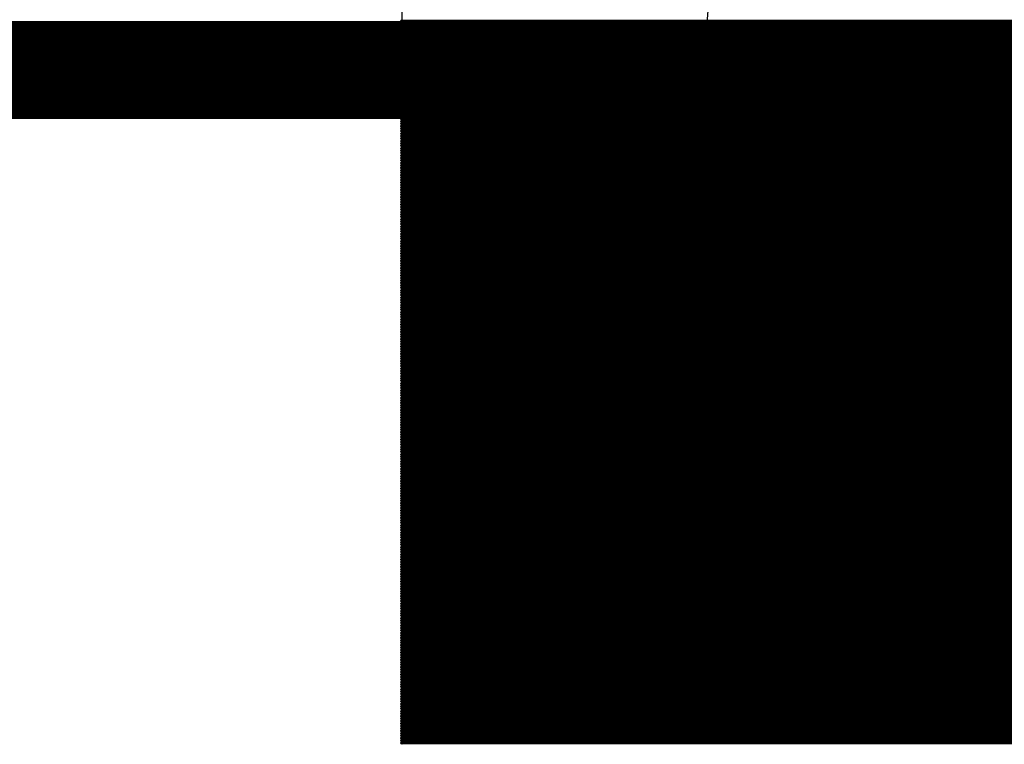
# Model space of a CAD drawing. Extents: x 0 to 23.9, y 0 to 20.7.
# Tile 37 of 127: x 13.037 to 14.059, y 1.561 to 2.313. Entities that reach past the tile are written whole.
import ezdxf

# ---------------------------------------------------------------- set-up
doc = ezdxf.new("R2010")
doc.units = 0
doc.layers.get('0').update_dxf_attribs({"linetype": 'CONTINUOUS'})
doc.layers.add('SEEEDSTUDIOXIAORP2040V1_22_GTO', color=10, linetype='CONTINUOUS')
doc.layers.add('SEEEDSTUDIOXIAORP2040V1_22_GTS', color=9, linetype='CONTINUOUS')

# ---------------------------------------------------------------- blocks, each defined once
blk = doc.blocks.new('ROUND_272')
blk.add_circle((0, 0), 0.6858)
blk = doc.blocks.new('ROUND_7')
blk.add_circle((0, 0), 0)
blk = doc.blocks.new('ROUND_8')
blk.add_circle((0, 0), 0.00127)

msp = doc.modelspace()

# ---------------------------------------------------------------- linework, layer by layer
at = {"layer": 'SEEEDSTUDIOXIAORP2040V1_22_GTO', "const_width": 0.1016}
msp.add_lwpolyline([(3.41884, 2.2606), (20.35556, 2.2606)], dxfattribs=at)
at = {"layer": 'SEEEDSTUDIOXIAORP2040V1_22_GTS'}
for points in [[(13.43406, 1.5621), (13.43406, 3.09372)], [(15.4305, 1.5621), (13.43406, 1.5621)]]:
    msp.add_lwpolyline(points, dxfattribs=at)
for points, const_width in [([(3.41884, 2.2606), (20.35556, 2.2606)], 0.1016), ([(13.43406, 2.3114), (15.4305, 2.3114)], 0.00254), ([(15.4305, 2.30886), (13.43406, 2.30886)], 0.00254), ([(13.43406, 2.30632), (15.4305, 2.30632)], 0.00254), ([(15.4305, 2.30378), (13.43406, 2.30378)], 0.00254), ([(13.43406, 2.30124), (15.4305, 2.30124)], 0.00254), ([(15.4305, 2.2987), (13.43406, 2.2987)], 0.00254), ([(13.43406, 2.29616), (15.4305, 2.29616)], 0.00254), ([(15.4305, 2.29362), (13.43406, 2.29362)], 0.00254), ([(13.43406, 2.29108), (15.4305, 2.29108)], 0.00254), ([(15.4305, 2.28854), (13.43406, 2.28854)], 0.00254), ([(13.43406, 2.286), (15.4305, 2.286)], 0.00254), ([(15.4305, 2.28346), (13.43406, 2.28346)], 0.00254), ([(13.43406, 2.28092), (15.4305, 2.28092)], 0.00254), ([(15.4305, 2.27838), (13.43406, 2.27838)], 0.00254), ([(13.43406, 2.27584), (15.4305, 2.27584)], 0.00254), ([(15.4305, 2.2733), (13.43406, 2.2733)], 0.00254), ([(13.43406, 2.27076), (15.4305, 2.27076)], 0.00254), ([(15.4305, 2.26822), (13.43406, 2.26822)], 0.00254), ([(13.43406, 2.26568), (15.4305, 2.26568)], 0.00254), ([(15.4305, 2.26314), (13.43406, 2.26314)], 0.00254), ([(13.43406, 2.2606), (15.4305, 2.2606)], 0.00254), ([(15.4305, 2.25806), (13.43406, 2.25806)], 0.00254), ([(13.43406, 2.25552), (15.4305, 2.25552)], 0.00254), ([(15.4305, 2.25298), (13.43406, 2.25298)], 0.00254), ([(13.43406, 2.25044), (15.4305, 2.25044)], 0.00254), ([(15.4305, 2.2479), (13.43406, 2.2479)], 0.00254), ([(13.43406, 2.24536), (15.4305, 2.24536)], 0.00254), ([(15.4305, 2.24282), (13.43406, 2.24282)], 0.00254), ([(13.43406, 2.24028), (15.4305, 2.24028)], 0.00254), ([(15.4305, 2.23774), (13.43406, 2.23774)], 0.00254), ([(13.43406, 2.2352), (15.4305, 2.2352)], 0.00254), ([(15.4305, 2.23266), (13.43406, 2.23266)], 0.00254), ([(13.43406, 2.23012), (15.4305, 2.23012)], 0.00254), ([(15.4305, 2.22758), (13.43406, 2.22758)], 0.00254), ([(13.43406, 2.22504), (15.4305, 2.22504)], 0.00254), ([(15.4305, 2.2225), (13.43406, 2.2225)], 0.00254), ([(13.43406, 2.21996), (15.4305, 2.21996)], 0.00254), ([(15.4305, 2.21742), (13.43406, 2.21742)], 0.00254), ([(13.43406, 2.21488), (15.4305, 2.21488)], 0.00254), ([(15.4305, 2.21234), (13.43406, 2.21234)], 0.00254), ([(13.43406, 2.2098), (15.4305, 2.2098)], 0.00254), ([(15.4305, 2.20726), (13.43406, 2.20726)], 0.00254), ([(13.43406, 2.20472), (15.4305, 2.20472)], 0.00254), ([(15.4305, 2.20218), (13.43406, 2.20218)], 0.00254), ([(13.43406, 2.19964), (15.4305, 2.19964)], 0.00254), ([(15.4305, 2.1971), (13.43406, 2.1971)], 0.00254), ([(13.43406, 2.19456), (15.4305, 2.19456)], 0.00254), ([(15.4305, 2.19202), (13.43406, 2.19202)], 0.00254), ([(13.43406, 2.18948), (15.4305, 2.18948)], 0.00254), ([(15.4305, 2.18694), (13.43406, 2.18694)], 0.00254), ([(13.43406, 2.1844), (15.4305, 2.1844)], 0.00254), ([(15.4305, 2.18186), (13.43406, 2.18186)], 0.00254), ([(13.43406, 2.17932), (15.4305, 2.17932)], 0.00254), ([(15.4305, 2.17678), (13.43406, 2.17678)], 0.00254), ([(13.43406, 2.17424), (15.4305, 2.17424)], 0.00254), ([(15.4305, 2.1717), (13.43406, 2.1717)], 0.00254), ([(13.43406, 2.16916), (15.4305, 2.16916)], 0.00254), ([(15.4305, 2.16662), (13.43406, 2.16662)], 0.00254), ([(13.43406, 2.16408), (15.4305, 2.16408)], 0.00254), ([(15.4305, 2.16154), (13.43406, 2.16154)], 0.00254), ([(13.43406, 2.159), (15.4305, 2.159)], 0.00254), ([(15.4305, 2.15646), (13.43406, 2.15646)], 0.00254), ([(13.43406, 2.15392), (15.4305, 2.15392)], 0.00254), ([(15.4305, 2.15138), (13.43406, 2.15138)], 0.00254), ([(13.43406, 2.14884), (15.4305, 2.14884)], 0.00254), ([(15.4305, 2.1463), (13.43406, 2.1463)], 0.00254), ([(13.43406, 2.14376), (15.4305, 2.14376)], 0.00254), ([(15.4305, 2.14122), (13.43406, 2.14122)], 0.00254), ([(13.43406, 2.13868), (15.4305, 2.13868)], 0.00254), ([(15.4305, 2.13614), (13.43406, 2.13614)], 0.00254), ([(13.43406, 2.1336), (15.4305, 2.1336)], 0.00254), ([(15.4305, 2.13106), (13.43406, 2.13106)], 0.00254), ([(13.43406, 2.12852), (15.4305, 2.12852)], 0.00254), ([(15.4305, 2.12852), (13.43406, 2.12852)], 0.00254), ([(13.43406, 2.12598), (15.4305, 2.12598)], 0.00254), ([(15.4305, 2.12344), (13.43406, 2.12344)], 0.00254), ([(13.43406, 2.1209), (15.4305, 2.1209)], 0.00254), ([(15.4305, 2.11836), (13.43406, 2.11836)], 0.00254), ([(13.43406, 2.11582), (15.4305, 2.11582)], 0.00254), ([(15.4305, 2.11328), (13.43406, 2.11328)], 0.00254), ([(13.43406, 2.11074), (15.4305, 2.11074)], 0.00254), ([(15.4305, 2.1082), (13.43406, 2.1082)], 0.00254), ([(13.43406, 2.10566), (15.4305, 2.10566)], 0.00254), ([(15.4305, 2.10312), (13.43406, 2.10312)], 0.00254), ([(13.43406, 2.10058), (15.4305, 2.10058)], 0.00254), ([(15.4305, 2.09804), (13.43406, 2.09804)], 0.00254), ([(13.43406, 2.0955), (15.4305, 2.0955)], 0.00254), ([(15.4305, 2.09296), (13.43406, 2.09296)], 0.00254), ([(13.43406, 2.09042), (15.4305, 2.09042)], 0.00254), ([(15.4305, 2.08788), (13.43406, 2.08788)], 0.00254), ([(13.43406, 2.08534), (15.4305, 2.08534)], 0.00254), ([(15.4305, 2.0828), (13.43406, 2.0828)], 0.00254), ([(13.43406, 2.08026), (15.4305, 2.08026)], 0.00254), ([(15.4305, 2.07772), (13.43406, 2.07772)], 0.00254), ([(13.43406, 2.07518), (15.4305, 2.07518)], 0.00254), ([(15.4305, 2.07264), (13.43406, 2.07264)], 0.00254), ([(13.43406, 2.0701), (15.4305, 2.0701)], 0.00254), ([(15.4305, 2.06756), (13.43406, 2.06756)], 0.00254), ([(13.43406, 2.06502), (15.4305, 2.06502)], 0.00254), ([(15.4305, 2.06248), (13.43406, 2.06248)], 0.00254), ([(13.43406, 2.05994), (15.4305, 2.05994)], 0.00254), ([(15.4305, 2.0574), (13.43406, 2.0574)], 0.00254), ([(13.43406, 2.05486), (15.4305, 2.05486)], 0.00254), ([(15.4305, 2.05232), (13.43406, 2.05232)], 0.00254), ([(13.43406, 2.04978), (15.4305, 2.04978)], 0.00254), ([(15.4305, 2.04724), (13.43406, 2.04724)], 0.00254), ([(13.43406, 2.0447), (15.4305, 2.0447)], 0.00254), ([(15.4305, 2.04216), (13.43406, 2.04216)], 0.00254), ([(13.43406, 2.03962), (15.4305, 2.03962)], 0.00254), ([(15.4305, 2.03708), (13.43406, 2.03708)], 0.00254), ([(13.43406, 2.03454), (15.4305, 2.03454)], 0.00254), ([(15.4305, 2.032), (13.43406, 2.032)], 0.00254), ([(13.43406, 2.02946), (15.4305, 2.02946)], 0.00254), ([(15.4305, 2.02692), (13.43406, 2.02692)], 0.00254), ([(13.43406, 2.02438), (15.4305, 2.02438)], 0.00254), ([(15.4305, 2.02184), (13.43406, 2.02184)], 0.00254), ([(13.43406, 2.0193), (15.4305, 2.0193)], 0.00254), ([(15.4305, 2.01676), (13.43406, 2.01676)], 0.00254), ([(13.43406, 2.01422), (15.4305, 2.01422)], 0.00254), ([(15.4305, 2.01168), (13.43406, 2.01168)], 0.00254), ([(13.43406, 2.00914), (15.4305, 2.00914)], 0.00254), ([(15.4305, 2.0066), (13.43406, 2.0066)], 0.00254), ([(13.43406, 2.00406), (15.4305, 2.00406)], 0.00254), ([(15.4305, 2.00152), (13.43406, 2.00152)], 0.00254), ([(13.43406, 1.99898), (15.4305, 1.99898)], 0.00254), ([(15.4305, 1.99644), (13.43406, 1.99644)], 0.00254), ([(13.43406, 1.9939), (15.4305, 1.9939)], 0.00254), ([(15.4305, 1.99136), (13.43406, 1.99136)], 0.00254), ([(13.43406, 1.98882), (15.4305, 1.98882)], 0.00254), ([(15.4305, 1.98628), (13.43406, 1.98628)], 0.00254), ([(13.43406, 1.98374), (15.4305, 1.98374)], 0.00254), ([(15.4305, 1.9812), (13.43406, 1.9812)], 0.00254), ([(13.43406, 1.97866), (15.4305, 1.97866)], 0.00254), ([(15.4305, 1.97612), (13.43406, 1.97612)], 0.00254), ([(13.43406, 1.97358), (15.4305, 1.97358)], 0.00254), ([(15.4305, 1.97104), (13.43406, 1.97104)], 0.00254), ([(13.43406, 1.9685), (15.4305, 1.9685)], 0.00254), ([(15.4305, 1.96596), (13.43406, 1.96596)], 0.00254), ([(13.43406, 1.96342), (15.4305, 1.96342)], 0.00254), ([(15.4305, 1.96088), (13.43406, 1.96088)], 0.00254), ([(13.43406, 1.95834), (15.4305, 1.95834)], 0.00254), ([(15.4305, 1.9558), (13.43406, 1.9558)], 0.00254), ([(13.43406, 1.95326), (15.4305, 1.95326)], 0.00254), ([(15.4305, 1.95072), (13.43406, 1.95072)], 0.00254), ([(13.43406, 1.94818), (15.4305, 1.94818)], 0.00254), ([(15.4305, 1.94564), (13.43406, 1.94564)], 0.00254), ([(13.43406, 1.9431), (15.4305, 1.9431)], 0.00254), ([(15.4305, 1.94056), (13.43406, 1.94056)], 0.00254), ([(13.43406, 1.93802), (15.4305, 1.93802)], 0.00254), ([(15.4305, 1.93548), (13.43406, 1.93548)], 0.00254), ([(13.43406, 1.93294), (15.4305, 1.93294)], 0.00254), ([(15.4305, 1.9304), (13.43406, 1.9304)], 0.00254), ([(13.43406, 1.92786), (15.4305, 1.92786)], 0.00254), ([(15.4305, 1.92532), (13.43406, 1.92532)], 0.00254), ([(13.43406, 1.92278), (15.4305, 1.92278)], 0.00254), ([(15.4305, 1.92024), (13.43406, 1.92024)], 0.00254), ([(13.43406, 1.9177), (15.4305, 1.9177)], 0.00254), ([(15.4305, 1.91516), (13.43406, 1.91516)], 0.00254), ([(13.43406, 1.91262), (15.4305, 1.91262)], 0.00254), ([(15.4305, 1.91008), (13.43406, 1.91008)], 0.00254), ([(13.43406, 1.90754), (15.4305, 1.90754)], 0.00254), ([(15.4305, 1.905), (13.43406, 1.905)], 0.00254), ([(13.43406, 1.90246), (15.4305, 1.90246)], 0.00254), ([(15.4305, 1.89992), (13.43406, 1.89992)], 0.00254), ([(13.43406, 1.89738), (15.4305, 1.89738)], 0.00254), ([(15.4305, 1.89484), (13.43406, 1.89484)], 0.00254), ([(13.43406, 1.8923), (15.4305, 1.8923)], 0.00254), ([(15.4305, 1.88976), (13.43406, 1.88976)], 0.00254), ([(13.43406, 1.88722), (15.4305, 1.88722)], 0.00254), ([(15.4305, 1.88468), (13.43406, 1.88468)], 0.00254), ([(13.43406, 1.88214), (15.4305, 1.88214)], 0.00254), ([(15.4305, 1.8796), (13.43406, 1.8796)], 0.00254), ([(13.43406, 1.87706), (15.4305, 1.87706)], 0.00254), ([(15.4305, 1.87452), (13.43406, 1.87452)], 0.00254), ([(13.43406, 1.87198), (15.4305, 1.87198)], 0.00254), ([(15.4305, 1.86944), (13.43406, 1.86944)], 0.00254), ([(13.43406, 1.8669), (15.4305, 1.8669)], 0.00254), ([(15.4305, 1.86436), (13.43406, 1.86436)], 0.00254), ([(13.43406, 1.86182), (15.4305, 1.86182)], 0.00254), ([(15.4305, 1.85928), (13.43406, 1.85928)], 0.00254), ([(13.43406, 1.85674), (15.4305, 1.85674)], 0.00254), ([(15.4305, 1.8542), (13.43406, 1.8542)], 0.00254), ([(13.43406, 1.85166), (15.4305, 1.85166)], 0.00254), ([(15.4305, 1.84912), (13.43406, 1.84912)], 0.00254), ([(13.43406, 1.84658), (15.4305, 1.84658)], 0.00254), ([(15.4305, 1.84404), (13.43406, 1.84404)], 0.00254), ([(13.43406, 1.8415), (15.4305, 1.8415)], 0.00254), ([(15.4305, 1.83896), (13.43406, 1.83896)], 0.00254), ([(13.43406, 1.83642), (15.4305, 1.83642)], 0.00254), ([(15.4305, 1.83388), (13.43406, 1.83388)], 0.00254), ([(13.43406, 1.83134), (15.4305, 1.83134)], 0.00254), ([(15.4305, 1.8288), (13.43406, 1.8288)], 0.00254), ([(13.43406, 1.82626), (15.4305, 1.82626)], 0.00254), ([(15.4305, 1.82372), (13.43406, 1.82372)], 0.00254), ([(13.43406, 1.82118), (15.4305, 1.82118)], 0.00254), ([(15.4305, 1.81864), (13.43406, 1.81864)], 0.00254), ([(13.43406, 1.8161), (15.4305, 1.8161)], 0.00254), ([(15.4305, 1.81356), (13.43406, 1.81356)], 0.00254), ([(13.43406, 1.81102), (15.4305, 1.81102)], 0.00254), ([(15.4305, 1.80848), (13.43406, 1.80848)], 0.00254), ([(13.43406, 1.80594), (15.4305, 1.80594)], 0.00254), ([(15.4305, 1.8034), (13.43406, 1.8034)], 0.00254), ([(13.43406, 1.80086), (15.4305, 1.80086)], 0.00254), ([(15.4305, 1.79832), (13.43406, 1.79832)], 0.00254), ([(13.43406, 1.79578), (15.4305, 1.79578)], 0.00254), ([(15.4305, 1.79324), (13.43406, 1.79324)], 0.00254), ([(13.43406, 1.7907), (15.4305, 1.7907)], 0.00254), ([(15.4305, 1.78816), (13.43406, 1.78816)], 0.00254), ([(13.43406, 1.78562), (15.4305, 1.78562)], 0.00254), ([(15.4305, 1.78308), (13.43406, 1.78308)], 0.00254), ([(13.43406, 1.78054), (15.4305, 1.78054)], 0.00254), ([(15.4305, 1.778), (13.43406, 1.778)], 0.00254), ([(13.43406, 1.77546), (15.4305, 1.77546)], 0.00254), ([(15.4305, 1.77292), (13.43406, 1.77292)], 0.00254), ([(13.43406, 1.77038), (15.4305, 1.77038)], 0.00254), ([(15.4305, 1.76784), (13.43406, 1.76784)], 0.00254), ([(13.43406, 1.7653), (15.4305, 1.7653)], 0.00254), ([(15.4305, 1.76276), (13.43406, 1.76276)], 0.00254), ([(13.43406, 1.76022), (15.4305, 1.76022)], 0.00254), ([(15.4305, 1.75768), (13.43406, 1.75768)], 0.00254), ([(13.43406, 1.75514), (15.4305, 1.75514)], 0.00254), ([(15.4305, 1.7526), (13.43406, 1.7526)], 0.00254), ([(13.43406, 1.75006), (15.4305, 1.75006)], 0.00254), ([(15.4305, 1.74752), (13.43406, 1.74752)], 0.00254), ([(13.43406, 1.74498), (15.4305, 1.74498)], 0.00254), ([(15.4305, 1.74244), (13.43406, 1.74244)], 0.00254), ([(13.43406, 1.7399), (15.4305, 1.7399)], 0.00254), ([(15.4305, 1.73736), (13.43406, 1.73736)], 0.00254), ([(13.43406, 1.73482), (15.4305, 1.73482)], 0.00254), ([(15.4305, 1.73228), (13.43406, 1.73228)], 0.00254), ([(13.43406, 1.72974), (15.4305, 1.72974)], 0.00254), ([(15.4305, 1.7272), (13.43406, 1.7272)], 0.00254), ([(13.43406, 1.72466), (15.4305, 1.72466)], 0.00254), ([(15.4305, 1.72212), (13.43406, 1.72212)], 0.00254), ([(13.43406, 1.71958), (15.4305, 1.71958)], 0.00254), ([(15.4305, 1.71704), (13.43406, 1.71704)], 0.00254), ([(13.43406, 1.7145), (15.4305, 1.7145)], 0.00254), ([(15.4305, 1.71196), (13.43406, 1.71196)], 0.00254), ([(13.43406, 1.70942), (15.4305, 1.70942)], 0.00254), ([(15.4305, 1.70688), (13.43406, 1.70688)], 0.00254), ([(13.43406, 1.70434), (15.4305, 1.70434)], 0.00254), ([(15.4305, 1.7018), (13.43406, 1.7018)], 0.00254), ([(13.43406, 1.69926), (15.4305, 1.69926)], 0.00254), ([(15.4305, 1.69672), (13.43406, 1.69672)], 0.00254), ([(13.43406, 1.69418), (15.4305, 1.69418)], 0.00254), ([(15.4305, 1.69164), (13.43406, 1.69164)], 0.00254), ([(13.43406, 1.6891), (15.4305, 1.6891)], 0.00254), ([(15.4305, 1.68656), (13.43406, 1.68656)], 0.00254), ([(13.43406, 1.68402), (15.4305, 1.68402)], 0.00254), ([(15.4305, 1.68148), (13.43406, 1.68148)], 0.00254), ([(13.43406, 1.67894), (15.4305, 1.67894)], 0.00254), ([(15.4305, 1.6764), (13.43406, 1.6764)], 0.00254), ([(13.43406, 1.67386), (15.4305, 1.67386)], 0.00254), ([(15.4305, 1.67132), (13.43406, 1.67132)], 0.00254), ([(13.43406, 1.66878), (15.4305, 1.66878)], 0.00254), ([(15.4305, 1.66624), (13.43406, 1.66624)], 0.00254), ([(13.43406, 1.6637), (15.4305, 1.6637)], 0.00254), ([(15.4305, 1.66116), (13.43406, 1.66116)], 0.00254), ([(13.43406, 1.65862), (15.4305, 1.65862)], 0.00254), ([(15.4305, 1.65608), (13.43406, 1.65608)], 0.00254), ([(13.43406, 1.65354), (15.4305, 1.65354)], 0.00254), ([(15.4305, 1.651), (13.43406, 1.651)], 0.00254), ([(13.43406, 1.64846), (15.4305, 1.64846)], 0.00254), ([(15.4305, 1.64592), (13.43406, 1.64592)], 0.00254), ([(13.43406, 1.64338), (15.4305, 1.64338)], 0.00254), ([(15.4305, 1.64084), (13.43406, 1.64084)], 0.00254), ([(13.43406, 1.6383), (15.4305, 1.6383)], 0.00254), ([(15.4305, 1.63576), (13.43406, 1.63576)], 0.00254), ([(13.43406, 1.63322), (15.4305, 1.63322)], 0.00254), ([(15.4305, 1.63068), (13.43406, 1.63068)], 0.00254), ([(13.43406, 1.62814), (15.4305, 1.62814)], 0.00254), ([(15.4305, 1.6256), (13.43406, 1.6256)], 0.00254), ([(13.43406, 1.62306), (15.4305, 1.62306)], 0.00254), ([(15.4305, 1.62052), (13.43406, 1.62052)], 0.00254), ([(13.43406, 1.61798), (15.4305, 1.61798)], 0.00254), ([(15.4305, 1.61544), (13.43406, 1.61544)], 0.00254), ([(13.43406, 1.6129), (15.4305, 1.6129)], 0.00254), ([(15.4305, 1.61036), (13.43406, 1.61036)], 0.00254), ([(13.43406, 1.60782), (15.4305, 1.60782)], 0.00254), ([(15.4305, 1.60528), (13.43406, 1.60528)], 0.00254), ([(13.43406, 1.60274), (15.4305, 1.60274)], 0.00254), ([(15.4305, 1.6002), (13.43406, 1.6002)], 0.00254), ([(13.43406, 1.59766), (15.4305, 1.59766)], 0.00254), ([(15.4305, 1.59512), (13.43406, 1.59512)], 0.00254), ([(13.43406, 1.59258), (15.4305, 1.59258)], 0.00254), ([(15.4305, 1.59004), (13.43406, 1.59004)], 0.00254), ([(13.43406, 1.5875), (15.4305, 1.5875)], 0.00254), ([(15.4305, 1.58496), (13.43406, 1.58496)], 0.00254), ([(13.43406, 1.58242), (15.4305, 1.58242)], 0.00254), ([(15.4305, 1.57988), (13.43406, 1.57988)], 0.00254), ([(13.43406, 1.57734), (15.4305, 1.57734)], 0.00254), ([(15.4305, 1.5748), (13.43406, 1.5748)], 0.00254), ([(13.43406, 1.57226), (15.4305, 1.57226)], 0.00254), ([(15.4305, 1.56972), (13.43406, 1.56972)], 0.00254), ([(13.43406, 1.56718), (15.4305, 1.56718)], 0.00254), ([(15.4305, 1.56464), (13.43406, 1.56464)], 0.00254), ([(13.43406, 1.5621), (15.4305, 1.5621)], 0.00254)]:
    msp.add_lwpolyline(points, dxfattribs=dict(at, const_width=const_width))

# ---------------------------------------------------------------- block references
for name, p in [('ROUND_272', (14.43482, 2.2606)), ('ROUND_8', (13.43406, 2.3114)), ('ROUND_8', (13.43406, 2.30886)), ('ROUND_8', (13.43406, 2.30632)), ('ROUND_8', (13.43406, 2.30378)), ('ROUND_8', (13.43406, 2.30124)), ('ROUND_8', (13.43406, 2.2987)), ('ROUND_8', (13.43406, 2.29616)), ('ROUND_8', (13.43406, 2.29362)), ('ROUND_8', (13.43406, 2.29108)), ('ROUND_8', (13.43406, 2.28854)), ('ROUND_8', (13.43406, 2.286)), ('ROUND_8', (13.43406, 2.28346)), ('ROUND_8', (13.43406, 2.28092)), ('ROUND_8', (13.43406, 2.27838)), ('ROUND_8', (13.43406, 2.27584)), ('ROUND_8', (13.43406, 2.2733)), ('ROUND_8', (13.43406, 2.27076)), ('ROUND_8', (13.43406, 2.26822)), ('ROUND_8', (13.43406, 2.26568)), ('ROUND_8', (13.43406, 2.26314)), ('ROUND_8', (13.43406, 2.2606)), ('ROUND_8', (13.43406, 2.25806)), ('ROUND_8', (13.43406, 2.25552)), ('ROUND_8', (13.43406, 2.25298)), ('ROUND_8', (13.43406, 2.25044)), ('ROUND_8', (13.43406, 2.2479)), ('ROUND_8', (13.43406, 2.24536)), ('ROUND_8', (13.43406, 2.24282)), ('ROUND_8', (13.43406, 2.24028)), ('ROUND_8', (13.43406, 2.23774)), ('ROUND_8', (13.43406, 2.2352)), ('ROUND_8', (13.43406, 2.23266)), ('ROUND_8', (13.43406, 2.23012)), ('ROUND_8', (13.43406, 2.22758)), ('ROUND_8', (13.43406, 2.22504)), ('ROUND_8', (13.43406, 2.2225)), ('ROUND_8', (13.43406, 2.21996)), ('ROUND_8', (13.43406, 2.21742)), ('ROUND_8', (13.43406, 2.21488)), ('ROUND_8', (13.43406, 2.21234)), ('ROUND_8', (13.43406, 2.2098)), ('ROUND_8', (13.43406, 2.20726)), ('ROUND_8', (13.43406, 2.20472)), ('ROUND_8', (13.43406, 2.20218)), ('ROUND_8', (13.43406, 2.19964)), ('ROUND_8', (13.43406, 2.1971)), ('ROUND_8', (13.43406, 2.19456)), ('ROUND_8', (13.43406, 2.19202)), ('ROUND_8', (13.43406, 2.18948)), ('ROUND_8', (13.43406, 2.18694)), ('ROUND_8', (13.43406, 2.1844)), ('ROUND_8', (13.43406, 2.18186)), ('ROUND_8', (13.43406, 2.17932)), ('ROUND_8', (13.43406, 2.17678)), ('ROUND_8', (13.43406, 2.17424)), ('ROUND_8', (13.43406, 2.1717)), ('ROUND_8', (13.43406, 2.16916)), ('ROUND_8', (13.43406, 2.16662)), ('ROUND_8', (13.43406, 2.16408)), ('ROUND_8', (13.43406, 2.16154)), ('ROUND_8', (13.43406, 2.159)), ('ROUND_8', (13.43406, 2.15646)), ('ROUND_8', (13.43406, 2.15392)), ('ROUND_8', (13.43406, 2.15138)), ('ROUND_8', (13.43406, 2.14884)), ('ROUND_8', (13.43406, 2.1463)), ('ROUND_8', (13.43406, 2.14376)), ('ROUND_8', (13.43406, 2.14122)), ('ROUND_8', (13.43406, 2.13868)), ('ROUND_8', (13.43406, 2.13614)), ('ROUND_8', (13.43406, 2.1336)), ('ROUND_8', (13.43406, 2.13106)), ('ROUND_8', (13.43406, 2.12852)), ('ROUND_8', (13.43406, 2.12852)), ('ROUND_8', (13.43406, 2.12598)), ('ROUND_8', (13.43406, 2.12344)), ('ROUND_8', (13.43406, 2.1209)), ('ROUND_8', (13.43406, 2.11836)), ('ROUND_8', (13.43406, 2.11582)), ('ROUND_8', (13.43406, 2.11328)), ('ROUND_8', (13.43406, 2.11074)), ('ROUND_8', (13.43406, 2.1082)), ('ROUND_8', (13.43406, 2.10566)), ('ROUND_8', (13.43406, 2.10312)), ('ROUND_8', (13.43406, 2.10058)), ('ROUND_8', (13.43406, 2.09804)), ('ROUND_8', (13.43406, 2.0955)), ('ROUND_8', (13.43406, 2.09296)), ('ROUND_8', (13.43406, 2.09042)), ('ROUND_8', (13.43406, 2.08788)), ('ROUND_8', (13.43406, 2.08534)), ('ROUND_8', (13.43406, 2.0828)), ('ROUND_8', (13.43406, 2.08026)), ('ROUND_8', (13.43406, 2.07772)), ('ROUND_8', (13.43406, 2.07518)), ('ROUND_8', (13.43406, 2.07264)), ('ROUND_8', (13.43406, 2.0701)), ('ROUND_8', (13.43406, 2.06756)), ('ROUND_8', (13.43406, 2.06502)), ('ROUND_8', (13.43406, 2.06248)), ('ROUND_8', (13.43406, 2.05994)), ('ROUND_8', (13.43406, 2.0574)), ('ROUND_8', (13.43406, 2.05486)), ('ROUND_8', (13.43406, 2.05232)), ('ROUND_8', (13.43406, 2.04978)), ('ROUND_8', (13.43406, 2.04724)), ('ROUND_8', (13.43406, 2.0447)), ('ROUND_8', (13.43406, 2.04216)), ('ROUND_8', (13.43406, 2.03962)), ('ROUND_8', (13.43406, 2.03708)), ('ROUND_8', (13.43406, 2.03454)), ('ROUND_8', (13.43406, 2.032)), ('ROUND_8', (13.43406, 2.02946)), ('ROUND_8', (13.43406, 2.02692)), ('ROUND_8', (13.43406, 2.02438)), ('ROUND_8', (13.43406, 2.02184)), ('ROUND_8', (13.43406, 2.0193)), ('ROUND_8', (13.43406, 2.01676)), ('ROUND_8', (13.43406, 2.01422)), ('ROUND_8', (13.43406, 2.01168)), ('ROUND_8', (13.43406, 2.00914)), ('ROUND_8', (13.43406, 2.0066)), ('ROUND_8', (13.43406, 2.00406)), ('ROUND_8', (13.43406, 2.00152)), ('ROUND_8', (13.43406, 1.99898)), ('ROUND_8', (13.43406, 1.99644)), ('ROUND_8', (13.43406, 1.9939)), ('ROUND_8', (13.43406, 1.99136)), ('ROUND_8', (13.43406, 1.98882)), ('ROUND_8', (13.43406, 1.98628)), ('ROUND_8', (13.43406, 1.98374)), ('ROUND_8', (13.43406, 1.9812)), ('ROUND_8', (13.43406, 1.97866)), ('ROUND_8', (13.43406, 1.97612)), ('ROUND_8', (13.43406, 1.97358)), ('ROUND_8', (13.43406, 1.97104)), ('ROUND_8', (13.43406, 1.9685)), ('ROUND_8', (13.43406, 1.96596)), ('ROUND_8', (13.43406, 1.96342)), ('ROUND_8', (13.43406, 1.96088)), ('ROUND_8', (13.43406, 1.95834)), ('ROUND_8', (13.43406, 1.9558)), ('ROUND_8', (13.43406, 1.95326)), ('ROUND_8', (13.43406, 1.95072)), ('ROUND_8', (13.43406, 1.94818)), ('ROUND_8', (13.43406, 1.94564)), ('ROUND_8', (13.43406, 1.9431)), ('ROUND_8', (13.43406, 1.94056)), ('ROUND_8', (13.43406, 1.93802)), ('ROUND_8', (13.43406, 1.93548)), ('ROUND_8', (13.43406, 1.93294)), ('ROUND_8', (13.43406, 1.9304)), ('ROUND_8', (13.43406, 1.92786)), ('ROUND_8', (13.43406, 1.92532)), ('ROUND_8', (13.43406, 1.92278)), ('ROUND_8', (13.43406, 1.92024)), ('ROUND_8', (13.43406, 1.9177)), ('ROUND_8', (13.43406, 1.91516)), ('ROUND_8', (13.43406, 1.91262)), ('ROUND_8', (13.43406, 1.91008)), ('ROUND_8', (13.43406, 1.90754)), ('ROUND_8', (13.43406, 1.905)), ('ROUND_8', (13.43406, 1.90246)), ('ROUND_8', (13.43406, 1.89992)), ('ROUND_8', (13.43406, 1.89738)), ('ROUND_8', (13.43406, 1.89484)), ('ROUND_8', (13.43406, 1.8923)), ('ROUND_8', (13.43406, 1.88976)), ('ROUND_8', (13.43406, 1.88722)), ('ROUND_8', (13.43406, 1.88468)), ('ROUND_8', (13.43406, 1.88214)), ('ROUND_8', (13.43406, 1.8796)), ('ROUND_8', (13.43406, 1.87706)), ('ROUND_8', (13.43406, 1.87452)), ('ROUND_8', (13.43406, 1.87198)), ('ROUND_8', (13.43406, 1.86944)), ('ROUND_8', (13.43406, 1.8669)), ('ROUND_8', (13.43406, 1.86436)), ('ROUND_8', (13.43406, 1.86182)), ('ROUND_8', (13.43406, 1.85928)), ('ROUND_8', (13.43406, 1.85674)), ('ROUND_8', (13.43406, 1.8542)), ('ROUND_8', (13.43406, 1.85166)), ('ROUND_8', (13.43406, 1.84912)), ('ROUND_8', (13.43406, 1.84658)), ('ROUND_8', (13.43406, 1.84404)), ('ROUND_8', (13.43406, 1.8415)), ('ROUND_8', (13.43406, 1.83896)), ('ROUND_8', (13.43406, 1.83642)), ('ROUND_8', (13.43406, 1.83388)), ('ROUND_8', (13.43406, 1.83134)), ('ROUND_8', (13.43406, 1.8288)), ('ROUND_8', (13.43406, 1.82626)), ('ROUND_8', (13.43406, 1.82372)), ('ROUND_8', (13.43406, 1.82118)), ('ROUND_8', (13.43406, 1.81864)), ('ROUND_8', (13.43406, 1.8161)), ('ROUND_8', (13.43406, 1.81356)), ('ROUND_8', (13.43406, 1.81102)), ('ROUND_8', (13.43406, 1.80848)), ('ROUND_8', (13.43406, 1.80594)), ('ROUND_8', (13.43406, 1.8034)), ('ROUND_8', (13.43406, 1.80086)), ('ROUND_8', (13.43406, 1.79832)), ('ROUND_8', (13.43406, 1.79578)), ('ROUND_8', (13.43406, 1.79324)), ('ROUND_8', (13.43406, 1.7907)), ('ROUND_8', (13.43406, 1.78816)), ('ROUND_8', (13.43406, 1.78562)), ('ROUND_8', (13.43406, 1.78308)), ('ROUND_8', (13.43406, 1.78054)), ('ROUND_8', (13.43406, 1.778)), ('ROUND_8', (13.43406, 1.77546)), ('ROUND_8', (13.43406, 1.77292)), ('ROUND_8', (13.43406, 1.77038)), ('ROUND_8', (13.43406, 1.76784)), ('ROUND_8', (13.43406, 1.7653)), ('ROUND_8', (13.43406, 1.76276)), ('ROUND_8', (13.43406, 1.76022)), ('ROUND_8', (13.43406, 1.75768)), ('ROUND_8', (13.43406, 1.75514)), ('ROUND_8', (13.43406, 1.7526)), ('ROUND_8', (13.43406, 1.75006)), ('ROUND_8', (13.43406, 1.74752)), ('ROUND_8', (13.43406, 1.74498)), ('ROUND_8', (13.43406, 1.74244)), ('ROUND_8', (13.43406, 1.7399)), ('ROUND_8', (13.43406, 1.73736)), ('ROUND_8', (13.43406, 1.73482)), ('ROUND_8', (13.43406, 1.73228)), ('ROUND_8', (13.43406, 1.72974)), ('ROUND_8', (13.43406, 1.7272)), ('ROUND_8', (13.43406, 1.72466)), ('ROUND_8', (13.43406, 1.72212)), ('ROUND_8', (13.43406, 1.71958)), ('ROUND_8', (13.43406, 1.71704)), ('ROUND_8', (13.43406, 1.7145)), ('ROUND_8', (13.43406, 1.71196)), ('ROUND_8', (13.43406, 1.70942)), ('ROUND_8', (13.43406, 1.70688)), ('ROUND_8', (13.43406, 1.70434)), ('ROUND_8', (13.43406, 1.7018)), ('ROUND_8', (13.43406, 1.69926)), ('ROUND_8', (13.43406, 1.69672)), ('ROUND_8', (13.43406, 1.69418)), ('ROUND_8', (13.43406, 1.69164)), ('ROUND_8', (13.43406, 1.6891)), ('ROUND_8', (13.43406, 1.68656)), ('ROUND_8', (13.43406, 1.68402)), ('ROUND_8', (13.43406, 1.68148)), ('ROUND_8', (13.43406, 1.67894)), ('ROUND_8', (13.43406, 1.6764)), ('ROUND_8', (13.43406, 1.67386)), ('ROUND_8', (13.43406, 1.67132)), ('ROUND_8', (13.43406, 1.66878)), ('ROUND_8', (13.43406, 1.66624)), ('ROUND_8', (13.43406, 1.6637)), ('ROUND_8', (13.43406, 1.66116)), ('ROUND_8', (13.43406, 1.65862)), ('ROUND_8', (13.43406, 1.65608)), ('ROUND_8', (13.43406, 1.65354)), ('ROUND_8', (13.43406, 1.651)), ('ROUND_8', (13.43406, 1.64846)), ('ROUND_8', (13.43406, 1.64592)), ('ROUND_8', (13.43406, 1.64338)), ('ROUND_8', (13.43406, 1.64084)), ('ROUND_8', (13.43406, 1.6383)), ('ROUND_8', (13.43406, 1.63576)), ('ROUND_8', (13.43406, 1.63322)), ('ROUND_8', (13.43406, 1.63068)), ('ROUND_8', (13.43406, 1.62814)), ('ROUND_8', (13.43406, 1.6256)), ('ROUND_8', (13.43406, 1.62306)), ('ROUND_8', (13.43406, 1.62052)), ('ROUND_8', (13.43406, 1.61798)), ('ROUND_8', (13.43406, 1.61544)), ('ROUND_8', (13.43406, 1.6129)), ('ROUND_8', (13.43406, 1.61036)), ('ROUND_8', (13.43406, 1.60782)), ('ROUND_8', (13.43406, 1.60528)), ('ROUND_8', (13.43406, 1.60274)), ('ROUND_8', (13.43406, 1.6002)), ('ROUND_8', (13.43406, 1.59766)), ('ROUND_8', (13.43406, 1.59512)), ('ROUND_8', (13.43406, 1.59258)), ('ROUND_8', (13.43406, 1.59004)), ('ROUND_8', (13.43406, 1.5875)), ('ROUND_8', (13.43406, 1.58496)), ('ROUND_8', (13.43406, 1.58242)), ('ROUND_8', (13.43406, 1.57988)), ('ROUND_8', (13.43406, 1.57734)), ('ROUND_8', (13.43406, 1.5748)), ('ROUND_8', (13.43406, 1.57226)), ('ROUND_8', (13.43406, 1.56972)), ('ROUND_8', (13.43406, 1.56718)), ('ROUND_8', (13.43406, 1.56464)), ('ROUND_7', (13.43406, 1.5621)), ('ROUND_8', (13.43406, 1.5621))]:
    msp.add_blockref(name, p, dxfattribs=at)

doc.saveas('drawing.dxf')
